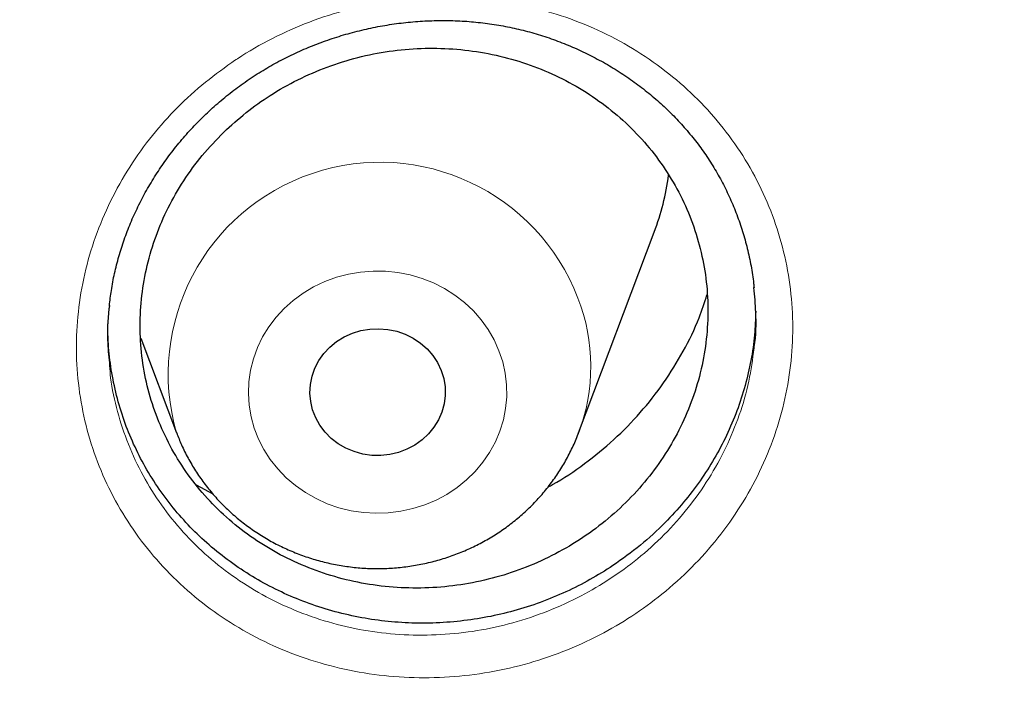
# Model space of a CAD drawing. Header units: millimetres. Extents: x 8 to 976, y 12 to 967.
# Tile 147 of 256: x 384.2 to 390.02, y 818.8 to 822.76. Entities that reach past the tile are written whole.
import ezdxf

# ---------------------------------------------------------------- set-up
doc = ezdxf.new("R2010")
doc.units = ezdxf.units.MM

msp = doc.modelspace()

# ---------------------------------------------------------------- linework, layer by layer
at = {"color": 7, "linetype": 'Continuous', "lineweight": 30}
for p, q in [((387.4999, 820.3179), (387.947, 821.5062)), ((384.9126, 820.8793), (385.1238, 820.3179)), ((385.2399, 820.0112), (385.3378, 819.9575))]:
    msp.add_line(p, q, dxfattribs=at)
at = {"color": 252, "linetype": 'Continuous', "lineweight": 0, "flags": 128}
msp.add_lwpolyline([(387.0294, 820.8045), (387.0513, 820.7383), (387.0663, 820.6705), (387.0742, 820.6017), (387.075, 820.5325), (387.0686, 820.4635), (387.0552, 820.3954), (387.0349, 820.3289), (387.0078, 820.2645), (386.9742, 820.2029), (386.9344, 820.1445), (386.8889, 820.0901), (386.8379, 820.04), (386.782, 819.9948), (386.7217, 819.9549), (386.6576, 819.9206), (386.5903, 819.8923), (386.5204, 819.8702), (386.4485, 819.8545), (386.3753, 819.8455), (386.3016, 819.843), (386.228, 819.8473), (386.1551, 819.8582), (386.0837, 819.8757), (386.0144, 819.8995), (385.9479, 819.9296), (385.8848, 819.9654), (385.8257, 820.0069), (385.7711, 820.0535), (385.7216, 820.1048), (385.6776, 820.1604), (385.6395, 820.2197), (385.6077, 820.2821), (385.5825, 820.3472), (385.5641, 820.4142), (385.5526, 820.4826), (385.5483, 820.5517), (385.551, 820.6209), (385.5609, 820.6895), (385.5778, 820.7569), (385.6015, 820.8224), (385.6319, 820.8855), (385.6686, 820.9456), (385.7114, 821.002), (385.7597, 821.0543), (385.8132, 821.102), (385.8713, 821.1446), (385.9336, 821.1818), (385.9994, 821.2131), (386.0681, 821.2384), (386.1391, 821.2573), (386.2117, 821.2697), (386.2852, 821.2754), (386.359, 821.2745), (386.4323, 821.2669), (386.5045, 821.2527), (386.575, 821.232), (386.6429, 821.205), (386.7078, 821.172), (386.769, 821.1333), (386.8259, 821.0893), (386.878, 821.0402), (386.9248, 820.9867), (386.9659, 820.9292), (387.0009, 820.8683), (387.0294, 820.8045)], dxfattribs=at)
at = {"color": 7, "linetype": 'Continuous', "lineweight": 30, "flags": 128}
msp.add_lwpolyline([(386.6877, 820.6878), (386.7026, 820.6396), (386.7105, 820.59), (386.7113, 820.5399), (386.705, 820.4901), (386.6916, 820.4416), (386.6715, 820.3952), (386.645, 820.3516), (386.6125, 820.3118), (386.5746, 820.2765), (386.5321, 820.2461), (386.4856, 820.2214), (386.436, 820.2027), (386.3842, 820.1903), (386.3312, 820.1846), (386.2777, 820.1855), (386.2249, 820.1931), (386.1737, 820.2073), (386.1249, 820.2277), (386.0794, 820.254), (386.0381, 820.2858), (386.0017, 820.3225), (385.9708, 820.3634), (385.946, 820.4078), (385.9277, 820.4549), (385.9163, 820.5039), (385.9119, 820.5538), (385.9147, 820.6039), (385.9245, 820.6532), (385.9413, 820.7008), (385.9647, 820.7459), (385.9943, 820.7876), (386.0295, 820.8253), (386.0698, 820.8582), (386.1144, 820.8858), (386.1626, 820.9076), (386.2134, 820.9231), (386.2659, 820.9322), (386.3193, 820.9346), (386.3725, 820.9304), (386.4247, 820.9195), (386.4748, 820.9021), (386.5221, 820.8787), (386.5655, 820.8496), (386.6045, 820.8152), (386.6382, 820.7764), (386.6661, 820.7336), (386.6877, 820.6878)], dxfattribs=at)
at = {"color": 252, "linetype": 'Continuous', "lineweight": 0}
for centre, radius, start, end in [((386.3268, 820.6662), 1.2524, 21.02992, 196.16577), ((386.457, 820.7114), 1.1147, 339.19777, 21.26519)]:
    msp.add_arc(centre, radius, start, end, dxfattribs=at)
at = {"color": 7, "linetype": 'Continuous', "lineweight": 30}
msp.add_arc((386.5023, 822.0503), 1.5438, 339.36132, 352.23599, dxfattribs=at)
at = {"color": 252, "linetype": 'Continuous', "lineweight": 0}
for points, knots in [([(361.8798, 845.8256), (362.392, 845.8195), (363.4164, 845.8073), (364.9499, 845.7086), (366.4776, 845.5513), (367.9963, 845.33), (369.4942, 845.0482), (370.9687, 844.7074), (372.4174, 844.3097), (373.8464, 843.8536), (375.2617, 843.3369), (376.6599, 842.7594), (378.038, 842.121), (379.3848, 841.4263), (380.6977, 840.6768), (381.9667, 839.8786), (383.19, 839.0344), (384.3661, 838.1468), (385.5003, 837.2123), (386.5971, 836.2269), (387.6534, 835.1913), (388.6661, 834.1067), (389.627, 832.9814), (390.5343, 831.8176), (391.3811, 830.6245), (392.1669, 829.4054), (392.8915, 828.163), (393.5582, 826.8925), (394.1695, 825.5883), (394.723, 824.2523), (395.2162, 822.8867), (395.6451, 821.502), (396.0083, 820.101), (396.3049, 818.6948), (396.5304, 817.2861), (396.6697, 816.1647), (396.7113, 815.5094), (396.723, 815.3253)], [0, 0, 0, 0, 0.029296, 0.058593, 0.087889, 0.117185, 0.146482, 0.175255, 0.204028, 0.232802, 0.261575, 0.290871, 0.320168, 0.349464, 0.37876, 0.408057, 0.43683, 0.465603, 0.494377, 0.52315, 0.552446, 0.581743, 0.611039, 0.640335, 0.669632, 0.698405, 0.727178, 0.755952, 0.784725, 0.814021, 0.843318, 0.872614, 0.901911, 0.931207, 0.95998, 0.988754, 1, 1, 1, 1]), ([(361.8798, 844.4039), (361.3833, 844.398), (360.3901, 844.3861), (358.9033, 844.2905), (357.4222, 844.138), (355.9497, 843.9234), (354.4974, 843.6502), (353.0678, 843.3198), (351.6632, 842.9342), (350.2777, 842.492), (348.9056, 841.9911), (347.5499, 841.4312), (346.2139, 840.8122), (344.9081, 840.1387), (343.6351, 839.412), (342.4049, 838.6381), (341.2188, 837.8196), (340.0785, 836.959), (338.9788, 836.053), (337.9155, 835.0976), (336.8914, 834.0936), (335.9095, 833.042), (334.9778, 831.951), (334.0982, 830.8226), (333.2772, 829.6659), (332.5153, 828.4839), (331.8128, 827.2794), (331.1664, 826.0476), (330.5737, 824.7831), (330.0371, 823.4878), (329.5589, 822.1637), (329.1431, 820.8213), (328.7907, 819.4629), (328.504, 818.0995), (328.2823, 816.7339), (328.1246, 815.3689), (328.0298, 813.9988), (327.998, 812.6177), (328.0306, 811.2284), (328.1288, 809.8334), (328.2923, 808.4439), (328.5208, 807.0624), (328.812, 805.6998), (329.1642, 804.3586), (329.5752, 803.0408), (330.0466, 801.741), (330.5805, 800.4537), (331.1773, 799.1818), (331.837, 797.9283), (332.5549, 796.7032), (333.3295, 795.5089), (334.1543, 794.3546), (335.0267, 793.2419), (335.944, 792.172), (336.9096, 791.1403), (337.928, 790.1427), (338.9982, 789.1819), (340.119, 788.2607), (341.2819, 787.3866), (342.4847, 786.5613), (343.7175, 785.7911), (344.9774, 785.0763), (346.2613, 784.4172), (347.5742, 783.8107), (348.922, 783.2547), (350.3026, 782.7512), (351.7139, 782.3025), (353.1448, 781.9125), (354.5926, 781.5819), (356.0458, 781.3129), (357.5014, 781.1049), (358.9563, 780.9569), (360.4167, 780.868), (361.8887, 780.8381), (363.3696, 780.8687), (364.8564, 780.9609), (366.3375, 781.1143), (367.81, 781.3286), (369.2623, 781.6019), (370.6919, 781.9323), (372.0965, 782.3179), (373.482, 782.7601), (374.8541, 783.261), (376.2097, 783.8209), (377.5458, 784.4399), (378.8516, 785.1134), (380.1245, 785.8401), (381.3548, 786.614), (382.5409, 787.4325), (383.6812, 788.2931), (384.7809, 789.1991), (385.8442, 790.1545), (386.8683, 791.1585), (387.8502, 792.2101), (388.7819, 793.3011), (389.6615, 794.4295), (390.4825, 795.5862), (391.2444, 796.7682), (391.9469, 797.9727), (392.5933, 799.2045), (393.186, 800.469), (393.7226, 801.7643), (394.2008, 803.0883), (394.6166, 804.4308), (394.969, 805.7892), (395.2557, 807.1526), (395.4774, 808.5182), (395.6351, 809.8832), (395.7299, 811.2533), (395.7617, 812.6344), (395.7291, 814.0237), (395.6309, 815.4187), (395.4674, 816.8082), (395.2389, 818.1897), (394.9476, 819.5522), (394.5955, 820.8935), (394.1845, 822.2113), (393.7131, 823.5111), (393.1792, 824.7984), (392.5824, 826.0703), (391.9227, 827.3238), (391.2048, 828.5489), (390.4302, 829.7432), (389.6054, 830.8975), (388.7329, 832.0102), (387.8157, 833.08), (386.85, 834.1118), (385.8317, 835.1094), (384.7615, 836.0702), (383.6407, 836.9914), (382.4778, 837.8655), (381.275, 838.6907), (380.0421, 839.461), (378.7822, 840.1758), (377.4984, 840.8349), (376.1855, 841.4414), (374.8377, 841.9974), (373.4571, 842.5009), (372.0458, 842.9496), (370.6149, 843.3396), (369.1671, 843.6702), (367.7139, 843.9391), (366.2583, 844.1474), (364.8034, 844.2945), (363.343, 844.3868), (362.3676, 844.3982), (361.8798, 844.4039)], [0, 0, 0, 0, 0.007, 0.014, 0.021, 0.028, 0.035, 0.041875, 0.04875, 0.055625, 0.0625, 0.0695, 0.0765, 0.0835, 0.0905, 0.0975, 0.104375, 0.11125, 0.118125, 0.125, 0.132, 0.139, 0.146, 0.153, 0.16, 0.166875, 0.17375, 0.180625, 0.1875, 0.1945, 0.2015, 0.2085, 0.2155, 0.2225, 0.229375, 0.23625, 0.243125, 0.25, 0.257, 0.264, 0.271, 0.278, 0.285, 0.291875, 0.29875, 0.305625, 0.3125, 0.3195, 0.3265, 0.3335, 0.3405, 0.3475, 0.354375, 0.36125, 0.368125, 0.375, 0.382, 0.389, 0.396, 0.403, 0.41, 0.416875, 0.42375, 0.430625, 0.4375, 0.4445, 0.4515, 0.4585, 0.4655, 0.4725, 0.479375, 0.48625, 0.493125, 0.5, 0.507, 0.514, 0.521, 0.528, 0.535, 0.541875, 0.54875, 0.555625, 0.5625, 0.5695, 0.5765, 0.5835, 0.5905, 0.5975, 0.604375, 0.61125, 0.618125, 0.625, 0.632, 0.639, 0.646, 0.653, 0.66, 0.666875, 0.67375, 0.680625, 0.6875, 0.6945, 0.7015, 0.7085, 0.7155, 0.7225, 0.729375, 0.73625, 0.743125, 0.75, 0.757, 0.764, 0.771, 0.778, 0.785, 0.791875, 0.79875, 0.805625, 0.8125, 0.8195, 0.8265, 0.8335, 0.8405, 0.8475, 0.854375, 0.86125, 0.868125, 0.875, 0.882, 0.889, 0.896, 0.903, 0.91, 0.916875, 0.92375, 0.930625, 0.9375, 0.9445, 0.9515, 0.9585, 0.9655, 0.9725, 0.979375, 0.98625, 0.993125, 1, 1, 1, 1]), ([(385.4502, 822.5089), (385.4613, 822.5164), (385.5382, 822.568), (385.6881, 822.6542), (385.9068, 822.7515), (386.1349, 822.8253), (386.3697, 822.8739), (386.6079, 822.8974), (386.8465, 822.8958), (387.0825, 822.868), (387.3129, 822.8153), (387.5352, 822.7386), (387.7461, 822.6378), (387.9433, 822.5148), (388.124, 822.3716), (388.2854, 822.2093), (388.4263, 822.0309), (388.5452, 821.8379), (388.6396, 821.6325), (388.7091, 821.4176), (388.7529, 821.1962), (388.7695, 820.971), (388.7598, 820.745), (388.7239, 820.5205), (388.6612, 820.3004), (388.5733, 820.0876), (388.4615, 819.8846), (388.3262, 819.6946), (388.1701, 819.5194), (387.9992, 819.3649), (387.8168, 819.2322), (387.621, 819.1176), (387.4078, 819.021), (387.1795, 818.9452), (386.9448, 818.8942), (386.7065, 818.8691), (386.4679, 818.8691), (386.2314, 818.8944), (386, 818.9456), (385.7767, 819.0211), (385.5646, 819.12), (385.3667, 819.2417), (385.185, 819.3837), (385.0216, 819.5444), (384.8793, 819.7225), (384.7592, 819.915), (384.6626, 820.1195), (384.5918, 820.3337), (384.5466, 820.5547), (384.5276, 820.7797), (384.5359, 821.0061), (384.5705, 821.2309), (384.6311, 821.4512), (384.7175, 821.6642), (384.8277, 821.8674), (384.9582, 822.055), (385.107, 822.2246), (385.269, 822.3776), (385.3898, 822.4651), (385.4502, 822.5089)], [0, 0, 0, 0, 0.003044, 0.020974, 0.038963, 0.056894, 0.074819, 0.092802, 0.110728, 0.128624, 0.146578, 0.164475, 0.182389, 0.200361, 0.218275, 0.236111, 0.254005, 0.271841, 0.289709, 0.307636, 0.325504, 0.343325, 0.361201, 0.379021, 0.396887, 0.414809, 0.432675, 0.450539, 0.468461, 0.486325, 0.502928, 0.51953, 0.53752, 0.555566, 0.573553, 0.591465, 0.609432, 0.627342, 0.645284, 0.663284, 0.681226, 0.699109, 0.717048, 0.73493, 0.7528, 0.770728, 0.788597, 0.806438, 0.824337, 0.842178, 0.860022, 0.877922, 0.895765, 0.913595, 0.93148, 0.949309, 0.96619, 0.983119, 1, 1, 1, 1]), ([(384.728, 820.7163), (384.7297, 820.6922), (384.7361, 820.6001), (384.772, 820.4434), (384.8349, 820.2493), (384.9226, 820.0642), (385.0313, 819.8901), (385.1601, 819.7291), (385.308, 819.5838), (385.4725, 819.4556), (385.6516, 819.3459), (385.8436, 819.2569), (386.0456, 819.1891), (386.255, 819.1433), (386.469, 819.1211), (386.6849, 819.1217), (386.9005, 819.1451), (387.1128, 819.1919), (387.3193, 819.2612), (387.5121, 819.3492), (387.6892, 819.4536), (387.8542, 819.5742), (388.0088, 819.7146), (388.1501, 819.8737), (388.2724, 820.0462), (388.3737, 820.2304), (388.4528, 820.4235), (388.5104, 820.6205), (388.5284, 820.7539), (388.5373, 820.8193)], [0, 0, 0, 0, 0.013481, 0.051656, 0.089712, 0.127827, 0.166065, 0.204179, 0.242325, 0.280592, 0.318738, 0.357008, 0.395402, 0.433674, 0.471884, 0.510218, 0.548432, 0.5868, 0.625293, 0.663666, 0.69907, 0.734472, 0.772581, 0.810811, 0.848918, 0.887026, 0.925253, 0.96336, 1, 1, 1, 1])]:
    msp.add_open_spline(points, degree=3, knots=knots, dxfattribs=at)
at = {"color": 7, "linetype": 'Continuous', "lineweight": 30}
for points, knots in [([(329.2775, 815.5657), (329.2835, 815.626), (329.3034, 815.8289), (329.344, 816.1737), (329.3993, 816.6001), (329.4613, 817.0257), (329.5296, 817.4504), (329.6042, 817.8742), (329.6851, 818.297), (329.7723, 818.7187), (329.8658, 819.1392), (329.9656, 819.5585), (330.0716, 819.9764), (330.1838, 820.3928), (330.3022, 820.8078), (330.4268, 821.2211), (330.5575, 821.6328), (330.6944, 822.0427), (330.8373, 822.4508), (330.9864, 822.857), (331.1415, 823.2612), (331.3026, 823.6633), (331.4696, 824.0632), (331.6427, 824.4609), (331.8216, 824.8563), (332.0064, 825.2494), (332.1971, 825.6399), (332.3935, 826.0279), (332.5957, 826.4133), (332.8037, 826.796), (333.0173, 827.176), (333.2366, 827.5531), (333.4615, 827.9273), (333.6919, 828.2985), (333.9279, 828.6666), (334.1693, 829.0317), (334.4161, 829.3935), (334.6683, 829.752), (334.9259, 830.1072), (335.1887, 830.459), (335.4567, 830.8073), (335.7299, 831.1521), (336.0082, 831.4932), (336.2915, 831.8306), (336.5799, 832.1643), (336.8732, 832.4942), (337.1714, 832.8202), (337.4744, 833.1423), (337.7822, 833.4604), (338.0947, 833.7744), (338.4119, 834.0842), (338.7336, 834.3899), (339.0599, 834.6913), (339.3907, 834.9884), (339.7258, 835.2812), (340.0653, 835.5695), (340.409, 835.8533), (340.7569, 836.1326), (341.109, 836.4073), (341.4651, 836.6774), (341.8252, 836.9428), (342.1893, 837.2034), (342.5571, 837.4592), (342.9288, 837.7102), (343.3042, 837.9563), (343.6831, 838.1974), (344.0657, 838.4335), (344.4517, 838.6646), (344.8412, 838.8907), (345.234, 839.1116), (345.63, 839.3272), (346.0292, 839.5378), (346.4315, 839.743), (346.8368, 839.9429), (347.2451, 840.1375), (347.6562, 840.3268), (348.0702, 840.5106), (348.4868, 840.689), (348.906, 840.8618), (349.3278, 841.0292), (349.752, 841.1911), (350.1786, 841.3473), (350.6075, 841.498), (351.0385, 841.643), (351.4718, 841.7823), (351.907, 841.916), (352.3442, 842.0439), (352.7832, 842.1661), (353.2241, 842.2825), (353.6666, 842.3931), (354.1107, 842.4979), (354.5564, 842.5969), (355.0034, 842.6899), (355.4519, 842.7772), (355.9015, 842.8585), (356.3524, 842.934), (356.8043, 843.0035), (357.2572, 843.0671), (357.7111, 843.1248), (358.1657, 843.1765), (358.6211, 843.2222), (359.0771, 843.2619), (359.5336, 843.2957), (359.9906, 843.3235), (360.448, 843.3452), (360.9057, 843.361), (361.3635, 843.3708), (361.8215, 843.3745), (362.2795, 843.3723), (362.7373, 843.3641), (363.1951, 843.3498), (363.6525, 843.3296), (364.1096, 843.3033), (364.5663, 843.2711), (365.0225, 843.2329), (365.478, 843.1887), (365.9328, 843.1385), (366.3869, 843.0824), (366.84, 843.0203), (367.2922, 842.9523), (367.7433, 842.8783), (368.1933, 842.7985), (368.6421, 842.7128), (369.0895, 842.6211), (369.5355, 842.5237), (369.98, 842.4204), (370.423, 842.3112), (370.8642, 842.1963), (371.3038, 842.0756), (371.7414, 841.9491), (372.1772, 841.8169), (372.6109, 841.679), (373.0425, 841.5355), (373.472, 841.3863), (373.8991, 841.2315), (374.324, 841.071), (374.7464, 840.9051), (375.1662, 840.7336), (375.5835, 840.5566), (375.9981, 840.3742), (376.41, 840.1863), (376.819, 839.9931), (377.225, 839.7945), (377.6281, 839.5906), (378.0281, 839.3815), (378.425, 839.1671), (378.8186, 838.9475), (379.2089, 838.7228), (379.5958, 838.493), (379.9792, 838.2582), (380.3591, 838.0183), (380.7354, 837.7735), (381.108, 837.5238), (381.4769, 837.2692), (381.8419, 837.0098), (382.203, 836.7456), (382.5601, 836.4768), (382.9132, 836.2033), (383.2622, 835.9251), (383.607, 835.6424), (383.9476, 835.3553), (384.2838, 835.0636), (384.6157, 834.7677), (384.9431, 834.4673), (385.266, 834.1628), (385.5843, 833.854), (385.898, 833.541), (386.207, 833.224), (386.5113, 832.903), (386.8107, 832.578), (387.1052, 832.2491), (387.3949, 831.9164), (387.6795, 831.5799), (387.9591, 831.2397), (388.2336, 830.8959), (388.5029, 830.5485), (388.7671, 830.1976), (389.0259, 829.8433), (389.2795, 829.4856), (389.5277, 829.1246), (389.7705, 828.7604), (390.0079, 828.3931), (390.2397, 828.0226), (390.466, 827.6492), (390.6867, 827.2729), (390.9018, 826.8937), (391.1112, 826.5117), (391.3149, 826.1269), (391.5128, 825.7396), (391.705, 825.3497), (391.8913, 824.9573), (392.0717, 824.5625), (392.2463, 824.1654), (392.4149, 823.766), (392.5775, 823.3645), (392.7341, 822.9608), (392.8847, 822.5552), (393.0292, 822.1476), (393.1677, 821.7381), (393.3, 821.3269), (393.4261, 820.914), (393.5461, 820.4994), (393.6599, 820.0834), (393.7675, 819.6658), (393.8689, 819.247), (393.964, 818.8268), (394.0528, 818.4054), (394.1353, 817.9829), (394.2116, 817.5593), (394.2815, 817.1348), (394.345, 816.7094), (394.4023, 816.2832), (394.4527, 815.8563), (394.4859, 815.5495), (394.5004, 815.3849), (394.5023, 815.363)], [0, 0, 0, 0, 0.0019988, 0.0067268, 0.0114548, 0.0161828, 0.0209108, 0.0256386, 0.0303666, 0.0350945, 0.0398224, 0.0445503, 0.0492781, 0.0540061, 0.0587338, 0.0634616, 0.0681894, 0.0729171, 0.0776449, 0.0823724, 0.0871001, 0.0918278, 0.0965553, 0.1012827, 0.1060103, 0.1107377, 0.1154652, 0.1201926, 0.1249199, 0.1296472, 0.1343744, 0.1391018, 0.143829, 0.1485561, 0.1532832, 0.1580102, 0.1627373, 0.1674643, 0.1721913, 0.1769182, 0.181645, 0.1863719, 0.1910986, 0.1958254, 0.2005521, 0.2052788, 0.2100054, 0.214732, 0.2194586, 0.2241851, 0.2289115, 0.233638, 0.2383644, 0.2430907, 0.2478171, 0.2525434, 0.2572696, 0.2619959, 0.266722, 0.2714482, 0.2761743, 0.2809004, 0.2856265, 0.2903525, 0.2950785, 0.2998045, 0.3045304, 0.3092563, 0.3139822, 0.3187081, 0.3234339, 0.3281597, 0.3328855, 0.3376113, 0.342337, 0.3470627, 0.3517884, 0.356514, 0.3612397, 0.3659653, 0.3706909, 0.3754165, 0.3801421, 0.3848676, 0.3895932, 0.3943187, 0.3990442, 0.4037697, 0.4084952, 0.4132206, 0.4179461, 0.4226715, 0.4273969, 0.4321224, 0.4368478, 0.4415732, 0.4462985, 0.4510239, 0.4557493, 0.4604747, 0.4652001, 0.4699254, 0.4746507, 0.4793761, 0.4841014, 0.4888268, 0.4935521, 0.4982775, 0.5030028, 0.5077281, 0.5124535, 0.5171788, 0.5219041, 0.5266295, 0.5313548, 0.5360802, 0.5408055, 0.5455309, 0.5502562, 0.5549816, 0.5597069, 0.5644323, 0.5691577, 0.5738831, 0.5786085, 0.5833339, 0.5880593, 0.5927847, 0.5975102, 0.6022356, 0.6069611, 0.6116866, 0.616412, 0.6211376, 0.625863, 0.6305886, 0.6353142, 0.6400397, 0.6447653, 0.6494909, 0.6542165, 0.6589421, 0.6636678, 0.6683936, 0.6731192, 0.677845, 0.6825707, 0.6872965, 0.6920223, 0.6967482, 0.701474, 0.7061999, 0.7109258, 0.7156518, 0.7203777, 0.7251038, 0.7298298, 0.7345558, 0.739282, 0.744008, 0.7487343, 0.7534605, 0.7581867, 0.7629129, 0.7676393, 0.7723656, 0.777092, 0.7818184, 0.7865448, 0.7912714, 0.7959979, 0.8007245, 0.8054511, 0.8101777, 0.8149044, 0.8196311, 0.8243578, 0.8290848, 0.8338116, 0.8385385, 0.8432654, 0.8479924, 0.8527194, 0.8574464, 0.8621735, 0.8669007, 0.8716279, 0.8763551, 0.8810823, 0.8858097, 0.890537, 0.8952644, 0.8999918, 0.9047193, 0.9094467, 0.9141742, 0.9189018, 0.9236294, 0.9283569, 0.9330846, 0.9378123, 0.94254, 0.9472679, 0.9519956, 0.9567234, 0.9614512, 0.9661791, 0.970907, 0.9756349, 0.9803629, 0.9850907, 0.9898187, 0.9945467, 0.9992747, 1, 1, 1, 1]), ([(385.5774, 822.426), (385.5926, 822.4358), (385.6382, 822.465), (385.7167, 822.5101), (385.8139, 822.5594), (385.9144, 822.6036), (386.0177, 822.6427), (386.1236, 822.6763), (386.2316, 822.7043), (386.3411, 822.7266), (386.4516, 822.743), (386.5626, 822.7535), (386.6736, 822.7579), (386.7839, 822.7562), (386.8932, 822.7486), (387.0009, 822.7349), (387.1066, 822.7154), (387.2106, 822.69), (387.3132, 822.6588), (387.4144, 822.6216), (387.5139, 822.5787), (387.6111, 822.5301), (387.7055, 822.4762), (387.7965, 822.417), (387.8836, 822.353), (387.9662, 822.2845), (388.044, 822.212), (388.1165, 822.1358), (388.1834, 822.0563), (388.2445, 821.9737), (388.3003, 821.8877), (388.3508, 821.7982), (388.3961, 821.7052), (388.4358, 821.609), (388.4698, 821.5101), (388.498, 821.409), (388.5196, 821.3059), (388.5325, 821.2278), (388.5361, 821.184), (388.5368, 821.1753)], [0, 0, 0, 0, 0.01381, 0.041235, 0.068782, 0.096505, 0.124392, 0.152413, 0.180538, 0.208727, 0.236938, 0.265112, 0.293206, 0.321181, 0.349004, 0.376649, 0.404085, 0.431377, 0.458927, 0.486763, 0.51484, 0.543108, 0.571503, 0.599963, 0.628407, 0.656762, 0.684964, 0.71296, 0.740709, 0.76819, 0.795597, 0.823263, 0.851164, 0.879269, 0.90754, 0.935934, 0.964401, 0.992898, 1, 1, 1, 1]), ([(385.4182, 822.1116), (385.3745, 822.0675), (385.2871, 821.979), (385.1762, 821.8302), (385.0819, 821.672), (385.0073, 821.5048), (384.9523, 821.3313), (384.9178, 821.1536), (384.9048, 820.974), (384.9129, 820.7946), (384.9418, 820.6178), (384.992, 820.4459), (385.062, 820.2809), (385.1511, 820.1249), (385.2587, 819.9801), (385.3828, 819.848), (385.5219, 819.7303), (385.6748, 819.6289), (385.839, 819.5445), (386.0126, 819.4783), (386.1936, 819.4317), (386.3794, 819.4046), (386.568, 819.3973), (386.7568, 819.4107), (386.9434, 819.444), (387.1256, 819.4966), (387.3009, 819.5687), (387.4673, 819.6586), (387.6226, 819.7653), (387.7646, 819.8879), (387.8918, 820.0243), (388.0027, 820.173), (388.0953, 820.3323), (388.1689, 820.4998), (388.2228, 820.6736), (388.2555, 820.8516), (388.2674, 821.0313), (388.2582, 821.2105), (388.2275, 821.387), (388.1762, 821.5586), (388.1052, 821.7232), (388.0145, 821.8783), (387.906, 822.0225), (387.781, 822.1538), (387.6406, 822.2702), (387.4871, 822.3708), (387.3224, 822.4542), (387.1481, 822.5188), (386.9668, 822.5644), (386.7807, 822.5905), (386.592, 822.596), (386.4033, 822.5815), (386.2168, 822.5472), (386.0351, 822.4928), (385.8602, 822.4199), (385.698, 822.3307), (385.5491, 822.2285), (385.4618, 822.1506), (385.4182, 822.1116)], [0, 0, 0, 0, 0.017884, 0.035824, 0.053707, 0.071591, 0.089532, 0.107415, 0.12529, 0.143221, 0.161097, 0.178963, 0.196885, 0.214752, 0.232614, 0.250535, 0.268397, 0.286264, 0.304188, 0.322054, 0.33993, 0.357863, 0.375739, 0.393626, 0.411569, 0.429455, 0.447349, 0.4653, 0.483194, 0.501088, 0.51904, 0.536934, 0.554822, 0.572767, 0.590656, 0.608534, 0.62647, 0.644347, 0.662216, 0.680141, 0.69801, 0.715873, 0.733793, 0.751656, 0.76952, 0.787442, 0.805307, 0.82318, 0.841109, 0.858982, 0.876865, 0.894806, 0.912689, 0.930581, 0.94853, 0.966422, 0.983212, 1, 1, 1, 1]), ([(384.727, 821.0704), (384.7304, 821.1004), (384.7376, 821.1644), (384.7563, 821.2616), (384.7816, 821.3618), (384.8132, 821.461), (384.8509, 821.5594), (384.8948, 821.6563), (384.9446, 821.7515), (385.0003, 821.8444), (385.0615, 821.9345), (385.128, 822.0214), (385.1994, 822.1047), (385.2755, 822.1839), (385.3558, 822.2587), (385.4401, 822.3287), (385.5144, 822.384), (385.5611, 822.4152), (385.5774, 822.426)], [0, 0, 0, 0, 0.056295, 0.120258, 0.183717, 0.247755, 0.312281, 0.377227, 0.442522, 0.508077, 0.573795, 0.63956, 0.70524, 0.770731, 0.835947, 0.900825, 0.96531, 1, 1, 1, 1]), ([(387.3199, 819.9993), (387.3287, 820.0038), (387.4047, 820.0424), (387.5363, 820.1348), (387.7112, 820.2758), (387.8673, 820.4364), (388.0052, 820.6114), (388.1214, 820.7997), (388.2071, 820.9748), (388.244, 821.0892), (388.2585, 821.1345)], [0, 0, 0, 0, 0.0192328, 0.1669089, 0.3141147, 0.4613503, 0.6090468, 0.7562826, 0.9035992, 1, 1, 1, 1]), ([(388.5373, 820.8193), (388.5377, 820.8217), (388.5491, 820.892), (388.5511, 821.0126), (388.5407, 821.1289), (388.5364, 821.1775)], [0, 0, 0, 0, 0.020529, 0.591232, 1, 1, 1, 1]), ([(384.7275, 821.0725), (384.7264, 821.0656), (384.7147, 820.9911), (384.7126, 820.8712), (384.7237, 820.7599), (384.728, 820.7163)], [0, 0, 0, 0, 0.0576662, 0.6302669, 1, 1, 1, 1]), ([(388.5468, 821.0376), (388.5452, 820.991), (388.5419, 820.8938), (388.5201, 820.747), (388.4858, 820.5967), (388.4375, 820.4481), (388.3763, 820.3035), (388.3032, 820.1653), (388.2186, 820.0331), (388.1219, 819.9066), (388.005, 819.778), (387.867, 819.6503), (387.7576, 819.5725), (387.7025, 819.5333)], [0, 0, 0, 0, 0.079829, 0.166152, 0.252481, 0.34131, 0.430145, 0.516473, 0.602813, 0.691644, 0.780477, 0.889628, 1, 1, 1, 1]), ([(387.7025, 819.5333), (387.6578, 819.505), (387.5684, 819.4483), (387.4245, 819.3761), (387.2742, 819.3141), (387.1189, 819.2643), (386.9614, 819.2275), (386.8013, 819.2032), (386.6384, 819.1918), (386.4756, 819.1934), (386.3155, 819.208), (386.1578, 819.2352), (386.002, 819.2756), (385.8509, 819.3284), (385.7068, 819.3927), (385.5694, 819.4682), (385.4382, 819.5555), (385.3156, 819.6533), (385.2033, 819.7599), (385.101, 819.8753), (385.0087, 820), (384.9281, 820.1319), (384.8604, 820.2688), (384.8051, 820.4108), (384.7622, 820.5584), (384.7333, 820.7094), (384.718, 820.8446), (384.718, 820.9289), (384.718, 820.9628)], [0, 0, 0, 0, 0.038405, 0.076812, 0.116322, 0.155831, 0.194402, 0.232974, 0.272675, 0.312376, 0.350858, 0.38934, 0.428948, 0.468554, 0.506925, 0.545298, 0.584782, 0.624268, 0.662687, 0.701107, 0.740648, 0.780188, 0.818546, 0.856901, 0.896369, 0.935841, 0.974204, 1, 1, 1, 1]), ([(385.1243, 820.3177), (385.1334, 820.2942), (385.1532, 820.2437), (385.1907, 820.1691), (385.2349, 820.0938), (385.2848, 820.0218), (385.3399, 819.9533), (385.3999, 819.8887), (385.4645, 819.8284), (385.5335, 819.7727), (385.6065, 819.7218), (385.6831, 819.676), (385.7629, 819.6355), (385.8457, 819.6006), (385.9308, 819.5715), (386.0179, 819.5483), (386.1066, 819.5311), (386.1964, 819.52), (386.2869, 819.5152), (386.3775, 819.5166), (386.4679, 819.5243), (386.5574, 819.5381), (386.6458, 819.5581), (386.7324, 819.5842), (386.8169, 819.6162), (386.8988, 819.6539), (386.9777, 819.6972), (387.0531, 819.7459), (387.1248, 819.7996), (387.1922, 819.8581), (387.255, 819.9211), (387.313, 819.9883), (387.3658, 820.0593), (387.4132, 820.1336), (387.4545, 820.2111), (387.4829, 820.272), (387.4955, 820.3076), (387.4984, 820.3156)], [0, 0, 0, 0, 0.025098, 0.053982, 0.082901, 0.111855, 0.140851, 0.169895, 0.198985, 0.228121, 0.257308, 0.286541, 0.31582, 0.345139, 0.374499, 0.403895, 0.433321, 0.462774, 0.49225, 0.521742, 0.551247, 0.580757, 0.610266, 0.639771, 0.669263, 0.698738, 0.728191, 0.757614, 0.787005, 0.816357, 0.845663, 0.874925, 0.904135, 0.933295, 0.962401, 0.991459, 1, 1, 1, 1])]:
    msp.add_open_spline(points, degree=3, knots=knots, dxfattribs=at)

doc.saveas('drawing.dxf')
